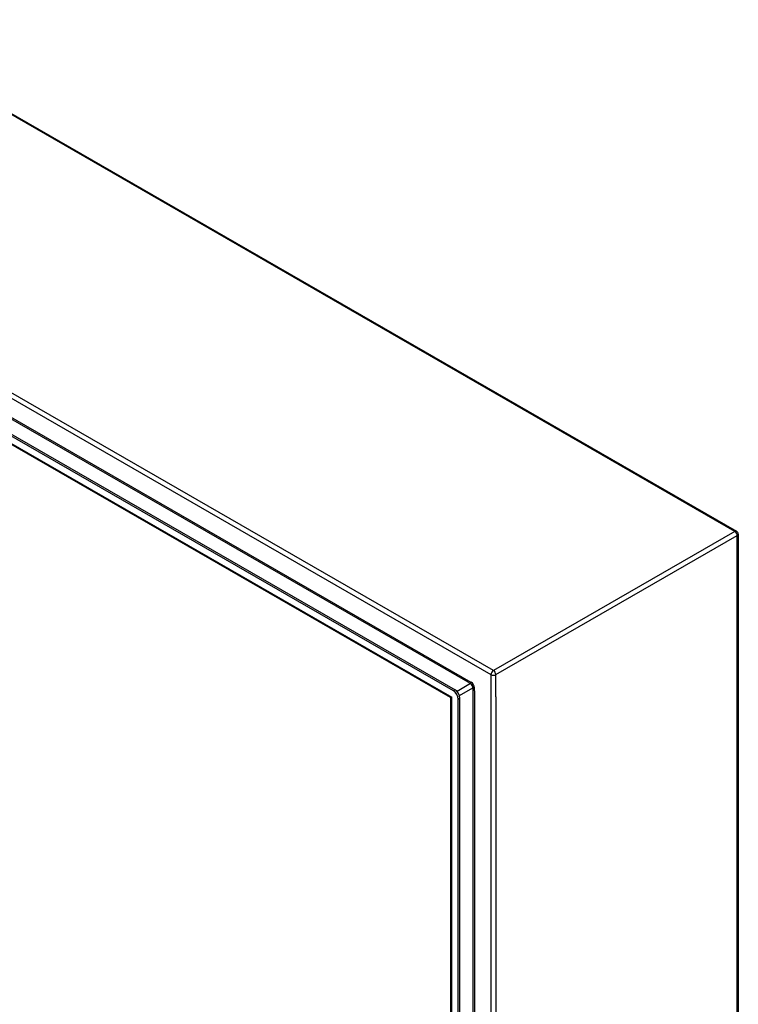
# Model space of a CAD drawing. Header units: inches. Extents: x 19 to 488, y 53 to 230.
# Tile 120 of 121: x 467 to 488, y 177 to 205. Entities that reach past the tile are written whole.
import ezdxf

# ---------------------------------------------------------------- set-up
doc = ezdxf.new("R2010")
doc.units = ezdxf.units.IN
doc.header["$MEASUREMENT"] = 0
doc.layers.add('Visible Edges(ANSI)', color=7, linetype='Continuous', lineweight=25)
doc.layers.add('Visible Tangent Edges(ANSI)', color=7, linetype='Continuous', lineweight=25)

msp = doc.modelspace()

# ---------------------------------------------------------------- linework, layer by layer
at = {"layer": 'Visible Edges(ANSI)'}
for p, q in [((453.962, 210.01), (487.763, 190.545)), ((479.633, 185.965), (446.694, 204.934)), ((446.743, 204.961), (479.681, 185.993)), ((479.547, 185.772), (446.821, 204.618)), ((487.812, 190.459), (487.812, 161.19)), ((479.563, 157.719), (479.563, 185.746)), ((479.773, 157.451), (479.773, 185.724)), ((479.821, 157.479), (479.821, 185.752))]:
    msp.add_line(p, q, dxfattribs=at)
at = {"layer": 'Visible Edges(ANSI)', "flags": 128}
msp.add_lwpolyline([(479.563, 185.746), (479.562, 185.753), (479.559, 185.761), (479.553, 185.768), (479.547, 185.772)], dxfattribs=at)
at = {"layer": 'Visible Edges(ANSI)'}
msp.add_arc((487.713, 190.459), 0.099, 0, 60.064, dxfattribs=at)
for centre, major_axis, start_param, end_param in [((479.633, 185.804), (0.098, -0.171), 0.787332, 2.358128), ((479.681, 185.832), (-0.098, 0.171), 3.928925, 5.499721)]:
    msp.add_ellipse(centre, major_axis=major_axis, ratio=0.578093, start_param=start_param, end_param=end_param, dxfattribs=at)
at = {"layer": 'Visible Tangent Edges(ANSI)'}
for p, q in [((487.713, 190.54), (453.912, 210.005)), ((446.911, 205.892), (480.712, 186.428)), ((480.782, 186.549), (446.981, 206.014)), ((480.148, 186.206), (447.476, 205.021)), ((480.055, 186.21), (447.525, 204.942)), ((446.736, 204.701), (479.592, 185.78)), ((487.713, 190.54), (480.782, 186.549)), ((480.852, 186.428), (487.783, 190.419)), ((487.783, 161.149), (487.783, 190.419)), ((480.712, 186.428), (480.712, 157.158)), ((480.852, 185.794), (480.852, 186.428)), ((479.681, 185.993), (479.633, 185.965)), ((480.126, 186.169), (479.739, 185.946)), ((479.809, 185.824), (480.196, 186.047)), ((480.055, 186.21), (480.126, 186.169)), ((480.196, 186.047), (480.196, 158.082)), ((480.24, 185.965), (480.24, 186.047)), ((480.24, 185.965), (480.24, 158.165)), ((479.592, 157.603), (479.592, 185.78)), ((479.773, 185.724), (479.821, 185.752)), ((480.852, 185.794), (480.852, 157.791))]:
    msp.add_line(p, q, dxfattribs=at)
for centre, major_axis, ratio, start_param, end_param in [((487.713, 190.459), (0.0494, 0.0858), 0.578093, 0, 0.783464), ((487.713, 190.459), (0.0494, -0.0858), 0.578093, 0.787332, 2.358128), ((487.713, 190.459), (0.099, 0), 0.575862, 5.497787, 6.283185), ((480.782, 186.468), (0.0494, 0.0858), 0.578093, 0.783464, 2.354261), ((480.782, 186.468), (-0.0494, 0.0858), 0.578093, 3.928925, 5.499721), ((480.782, 186.468), (-0.099, 0), 0.575862, 0.785398, 2.356194), ((480.126, 186.194), (0.0155, 0.0269), 0.578093, 3.925057, 5.495853), ((480.126, 186.088), (0.0494, -0.0858), 0.578093, 0.787332, 2.358128), ((480.148, 186.1), (-0.065, 0.113), 0.578093, 3.928925, 5.499721), ((480.218, 186.035), (0.031, 0), 0.575862, 0.785398, 2.356194), ((479.662, 185.821), (0.115, 0.047), 0.112147, 3.228242, 4.015574), ((479.662, 185.821), (-0.0986, -0.0765), 0.115347, 5.408573, 6.193971)]:
    msp.add_ellipse(centre, major_axis=major_axis, ratio=ratio, start_param=start_param, end_param=end_param, dxfattribs=at)

doc.saveas('drawing.dxf')
